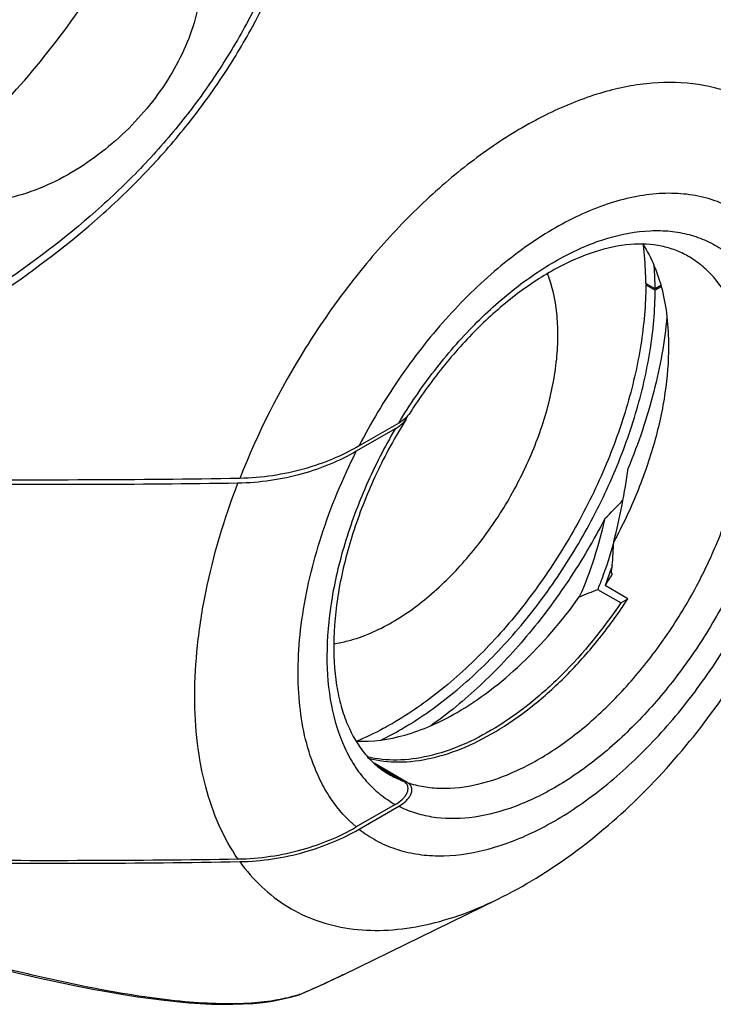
# Model space of a CAD drawing. Header units: millimetres. Extents: x 16 to 3344, y 34 to 2360.
# Tile 98 of 127: x 3246 to 3261, y 1434 to 1456. Entities that reach past the tile are written whole.
import ezdxf

# ---------------------------------------------------------------- set-up
doc = ezdxf.new("R2010")
doc.units = ezdxf.units.MM
doc.header["$LTSCALE"] = 185.02
doc.layers.add('BASE_ASM_PBL21', color=7, linetype='CONTINUOUS')
doc.layers.add('DEFAULT_VBL19', color=7, linetype='CONTINUOUS')

# ---------------------------------------------------------------- blocks, each defined once
blk = doc.blocks.new('BASE_ASM_PBL21', base_point=(3166.053, 1547.1))
at = {"layer": 'BASE_ASM_PBL21', "color": 7}
for p, q in [((3259.995, 1449.77), (3259.791, 1449.887)), ((3259.819, 1449.871), (3259.791, 1449.855)), ((3259.791, 1449.855), (3259.995, 1449.737)), ((3260.119, 1449.841), (3259.995, 1449.77)), ((3260.127, 1449.813), (3259.995, 1449.737)), ((3254.421, 1446.852), (3253.559, 1446.354)), ((3254.347, 1446.728), (3253.5, 1446.239)), ((3259.044, 1443.593), (3259.071, 1443.577)), ((3259.246, 1442.943), (3258.747, 1443.231)), ((3259.404, 1443.034), (3258.908, 1443.32)), ((3259.246, 1442.943), (3259.404, 1443.034)), ((3254.608, 1439.04), (3253.885, 1439.458)), ((3253.95, 1439.401), (3254.521, 1439.071)), ((3254.347, 1438.563), (3253.5, 1438.074)), ((3253.559, 1438.026), (3254.421, 1438.524)), ((3253.211, 1434.864), (3256.578, 1436.508)), ((3253.082, 1434.802), (3253.211, 1434.864)), ((3253.18, 1434.849), (3253.168, 1434.843)), ((3253.191, 1434.854), (3253.18, 1434.849)), ((3253.2, 1434.858), (3253.191, 1434.854)), ((3253.208, 1434.862), (3253.2, 1434.858)), ((3253.215, 1434.866), (3253.208, 1434.862)), ((3253.217, 1434.867), (3253.215, 1434.866)), ((3252.071, 1434.375), (3252.256, 1434.43)), ((3252.273, 1434.436), (3252.254, 1434.43)), ((3252.254, 1434.429), (3252.263, 1434.432)), ((3252.256, 1434.431), (3252.255, 1434.43)), ((3252.273, 1434.436), (3252.256, 1434.431)), ((3252.263, 1434.432), (3252.272, 1434.436)), ((3252.273, 1434.436), (3252.272, 1434.436))]:
    blk.add_line(p, q, dxfattribs=at)
for points in [[(3245.736, 1434.998), (3246.19, 1434.889), (3246.624, 1434.79), (3247.031, 1434.701), (3247.414, 1434.622), (3247.774, 1434.551), (3248.116, 1434.489), (3248.44, 1434.434), (3248.749, 1434.385), (3249.043, 1434.344), (3249.326, 1434.308), (3249.597, 1434.279), (3249.858, 1434.256), (3250.109, 1434.238), (3250.353, 1434.226), (3250.59, 1434.221), (3250.819, 1434.221), (3251.042, 1434.229), (3251.259, 1434.242), (3251.47, 1434.263), (3251.676, 1434.292), (3251.876, 1434.329), (3252.071, 1434.375)], [(3252.272, 1434.436), (3252.568, 1434.565), (3252.844, 1434.69), (3253.082, 1434.802)]]:
    blk.add_lwpolyline(points, dxfattribs=at)
for centre, radius, start, end in [((3253.168, 1449.762), 6.826, 0.0657, 4.176), ((3220.961, 1482.516), 53.515, 315.1501, 315.7524), ((3249.518, 1449.431), 11.203, 326.944, 328.4988), ((3264.634, 1427.851), 16.468, 110.9447, 112.4474), ((3251.054, 1446.118), 6.838, 295.827, 300.0655), ((3255.301, 1441.116), 2.188, 240.0259, 249.1146), ((3240.747, 1460.746), 28.727, 295.4307, 295.6195), ((3242.889, 1456.273), 23.768, 293.2547, 294.5354), ((3243.286, 1455.4), 22.809, 294.5396, 294.7563), ((3243.548, 1454.833), 22.184, 294.7541, 295.4536), ((3252.203, 1434.593), 0.172, 288.0473, 289.1321), ((3252.205, 1434.588), 0.166, 289.1114, 293.764), ((3252.207, 1434.583), 0.161, 293.7875, 294.2604)]:
    blk.add_arc(centre, radius, start, end, dxfattribs=at)
for points, knots in [([(3243.745, 1451.964), (3244.288, 1452.35), (3245.347, 1453.239), (3246.77, 1454.808), (3248.035, 1456.598), (3248.742, 1457.9), (3249.057, 1458.572)], [0, 0, 0, 0, 0.233535, 0.482324, 0.740152, 1, 1, 1, 1]), ([(3249.057, 1458.572), (3249.239, 1458.467), (3249.572, 1458.203), (3249.927, 1457.673), (3250.117, 1457.056), (3250.148, 1456.392), (3250.038, 1455.709), (3249.802, 1455.03), (3249.457, 1454.372), (3249.017, 1453.749), (3248.492, 1453.174), (3247.698, 1452.495), (3246.781, 1451.972), (3245.797, 1451.683), (3245.063, 1451.607), (3244.363, 1451.687), (3243.935, 1451.854), (3243.745, 1451.964)], [0, 0, 0, 0, 0.055139, 0.109461, 0.164754, 0.222221, 0.282319, 0.344983, 0.40988, 0.47657, 0.54457, 0.613345, 0.750246, 0.817032, 0.88132, 0.94235, 1, 1, 1, 1]), ([(3252.122, 1457.803), (3251.842, 1457.021), (3251.335, 1455.862), (3250.462, 1454.41), (3249.691, 1453.358), (3248.817, 1452.366), (3247.528, 1451.136), (3246.454, 1450.326), (3245.711, 1449.827)], [0, 0, 0, 0, 0.239267, 0.362278, 0.487372, 0.614228, 0.742345, 1, 1, 1, 1]), ([(3245.796, 1449.699), (3246.543, 1450.205), (3247.624, 1451.027), (3248.923, 1452.273), (3249.806, 1453.276), (3250.585, 1454.339), (3251.47, 1455.803), (3251.987, 1456.97), (3252.273, 1457.757)], [0, 0, 0, 0, 0.257438, 0.385656, 0.512678, 0.637932, 0.761023, 1, 1, 1, 1]), ([(3264.242, 1449.783), (3264.214, 1450.182), (3264.107, 1450.943), (3263.763, 1451.995), (3263.247, 1452.88), (3262.567, 1453.57), (3261.741, 1454.038), (3260.798, 1454.268), (3259.77, 1454.259), (3258.684, 1454.018), (3257.565, 1453.554), (3256.438, 1452.881), (3255.33, 1452.015), (3254.267, 1450.977), (3253.273, 1449.794), (3252.077, 1448.061), (3251.354, 1446.635), (3250.968, 1445.649)], [0, 0, 0, 0, 0.060135, 0.115049, 0.165446, 0.212741, 0.258963, 0.306385, 0.357008, 0.412205, 0.472645, 0.538378, 0.608974, 0.683648, 0.761358, 0.84089, 1, 1, 1, 1]), ([(3261.997, 1451.315), (3261.866, 1451.411), (3261.584, 1451.581), (3261.116, 1451.754), (3260.61, 1451.844), (3260.074, 1451.85), (3259.512, 1451.772), (3258.716, 1451.553), (3257.696, 1451.065), (3256.519, 1450.212), (3255.4, 1449.113), (3254.39, 1447.815), (3253.817, 1446.855), (3253.559, 1446.354)], [0, 0, 0, 0, 0.044914, 0.090244, 0.136966, 0.185916, 0.237727, 0.292814, 0.413307, 0.547262, 0.692288, 0.844685, 1, 1, 1, 1]), ([(3253.559, 1438.026), (3253.677, 1437.934), (3253.929, 1437.768), (3254.348, 1437.587), (3254.8, 1437.476), (3255.458, 1437.421), (3256.349, 1437.545), (3257.435, 1437.963), (3258.529, 1438.634), (3259.595, 1439.532), (3260.592, 1440.623), (3261.483, 1441.866), (3262.236, 1443.214), (3262.82, 1444.617), (3263.215, 1446.021), (3263.406, 1447.375), (3263.383, 1448.628), (3263.147, 1449.736), (3262.761, 1450.523), (3262.352, 1451.021), (3262.119, 1451.225), (3261.997, 1451.315)], [0, 0, 0, 0, 0.022549, 0.045171, 0.068294, 0.092299, 0.143997, 0.201876, 0.26618, 0.336227, 0.410699, 0.48787, 0.565785, 0.642434, 0.715905, 0.784559, 0.847219, 0.903417, 0.953689, 0.977189, 1, 1, 1, 1]), ([(3254.421, 1446.852), (3254.657, 1447.245), (3255.167, 1447.994), (3256.037, 1448.996), (3256.975, 1449.833), (3257.946, 1450.474), (3258.917, 1450.893), (3259.719, 1451.046), (3260.317, 1451.032), (3260.731, 1450.958), (3261.115, 1450.821), (3261.468, 1450.623), (3261.783, 1450.364), (3262.159, 1449.936), (3262.517, 1449.252), (3262.746, 1448.281), (3262.784, 1447.176), (3262.632, 1445.979), (3262.296, 1444.731), (3261.79, 1443.481), (3261.352, 1442.678), (3261.108, 1442.286)], [0, 0, 0, 0, 0.077218, 0.152141, 0.222977, 0.288304, 0.347289, 0.399963, 0.424321, 0.447666, 0.470355, 0.4928, 0.515437, 0.538685, 0.588268, 0.643651, 0.705486, 0.773384, 0.846223, 0.922393, 1, 1, 1, 1]), ([(3260.707, 1450.479), (3260.62, 1450.529), (3260.435, 1450.617), (3260.019, 1450.735), (3259.419, 1450.759), (3258.642, 1450.589), (3257.812, 1450.221), (3256.965, 1449.664), (3256.133, 1448.937), (3255.349, 1448.063), (3254.881, 1447.41), (3254.662, 1447.067)], [0, 0, 0, 0, 0.040189, 0.081605, 0.171901, 0.276494, 0.396897, 0.532171, 0.67998, 0.837151, 1, 1, 1, 1]), ([(3259.726, 1450.739), (3259.921, 1450.439), (3260.131, 1449.909), (3260.264, 1449.151), (3260.286, 1448.737), (3260.286, 1448.524)], [0, 0, 0, 0, 0.464097, 0.722841, 1, 1, 1, 1]), ([(3259.791, 1449.887), (3259.791, 1449.959), (3259.786, 1450.238), (3259.765, 1450.517), (3259.738, 1450.723)], [0, 0, 0, 0, 0.256849, 1, 1, 1, 1]), ([(3254.608, 1439.04), (3254.723, 1439.002), (3254.964, 1438.942), (3255.48, 1438.895), (3256.179, 1438.98), (3257.033, 1439.289), (3257.899, 1439.79), (3258.746, 1440.467), (3259.549, 1441.296), (3260.278, 1442.248), (3260.91, 1443.291), (3261.421, 1444.389), (3261.794, 1445.502), (3262.016, 1446.593), (3262.08, 1447.625), (3261.981, 1448.564), (3261.721, 1449.378), (3261.364, 1449.939), (3261.008, 1450.283), (3260.81, 1450.419), (3260.707, 1450.479)], [0, 0, 0, 0, 0.022835, 0.046494, 0.097247, 0.153785, 0.216427, 0.284656, 0.357369, 0.433069, 0.510026, 0.586419, 0.660469, 0.730571, 0.79545, 0.854339, 0.907206, 0.95501, 0.9777, 1, 1, 1, 1]), ([(3254.276, 1442.522), (3254.582, 1442.699), (3255.182, 1443.139), (3255.983, 1443.96), (3256.689, 1444.934), (3257.261, 1446.005), (3257.666, 1447.114), (3257.851, 1448.041), (3257.89, 1448.748), (3257.86, 1449.375), (3257.761, 1449.827), (3257.652, 1450.1)], [0, 0, 0, 0, 0.119873, 0.250588, 0.387821, 0.526421, 0.661076, 0.786952, 0.84546, 0.900557, 1, 1, 1, 1]), ([(3259.791, 1449.855), (3259.79, 1449.419), (3259.708, 1448.512), (3259.389, 1447.145), (3258.878, 1445.761), (3258.195, 1444.412), (3257.366, 1443.148), (3256.422, 1442.015), (3255.397, 1441.057), (3254.652, 1440.536), (3254.276, 1440.318)], [0, 0, 0, 0, 0.114254, 0.237484, 0.367152, 0.500162, 0.633149, 0.762752, 0.885878, 1, 1, 1, 1]), ([(3254.479, 1440.2), (3254.856, 1440.418), (3255.601, 1440.94), (3256.626, 1441.898), (3257.57, 1443.03), (3258.399, 1444.294), (3259.082, 1445.644), (3259.592, 1447.028), (3259.912, 1448.395), (3259.994, 1449.301), (3259.995, 1449.737)], [0, 0, 0, 0, 0.114122, 0.237248, 0.366851, 0.499838, 0.632848, 0.762516, 0.885746, 1, 1, 1, 1]), ([(3256.578, 1436.508), (3257.146, 1436.785), (3258.255, 1437.469), (3259.758, 1438.772), (3261.108, 1440.325), (3262.269, 1442.072), (3263.201, 1443.95), (3263.871, 1445.896), (3264.248, 1447.849), (3264.286, 1449.152), (3264.242, 1449.783)], [0, 0, 0, 0, 0.117839, 0.241188, 0.369251, 0.5, 0.630749, 0.758812, 0.882161, 1, 1, 1, 1]), ([(3260.251, 1449.162), (3260.201, 1448.615), (3259.996, 1447.493), (3259.632, 1446.414), (3259.409, 1445.872)], [0, 0, 0, 0, 0.483287, 1, 1, 1, 1]), ([(3260.286, 1448.524), (3260.286, 1448.184), (3260.228, 1447.479), (3259.994, 1446.412), (3259.619, 1445.327), (3259.284, 1444.621), (3259.096, 1444.273)], [0, 0, 0, 0, 0.228751, 0.474745, 0.733616, 1, 1, 1, 1]), ([(3254.662, 1447.067), (3254.634, 1447.024), (3254.56, 1446.943), (3254.47, 1446.881), (3254.421, 1446.852)], [0, 0, 0, 0, 0.469726, 1, 1, 1, 1]), ([(3254.581, 1446.938), (3254.344, 1446.557), (3253.919, 1445.774), (3253.432, 1444.56), (3253.116, 1443.357), (3252.982, 1442.218), (3253.025, 1441.334), (3253.159, 1440.709), (3253.336, 1440.191), (3253.593, 1439.744), (3253.929, 1439.405), (3254.112, 1439.275), (3254.208, 1439.22)], [0, 0, 0, 0, 0.160199, 0.317007, 0.465941, 0.603, 0.725037, 0.779899, 0.83056, 0.920204, 0.960809, 1, 1, 1, 1]), ([(3254.347, 1446.728), (3254.396, 1446.756), (3254.483, 1446.817), (3254.555, 1446.896), (3254.581, 1446.938)], [0, 0, 0, 0, 0.530967, 1, 1, 1, 1]), ([(3254.581, 1446.938), (3254.584, 1446.943), (3254.596, 1446.963), (3254.606, 1446.985), (3254.612, 1447.002)], [0, 0, 0, 0, 0.256452, 1, 1, 1, 1]), ([(3254.347, 1446.728), (3254.114, 1446.329), (3253.697, 1445.514), (3253.228, 1444.255), (3252.935, 1443.01), (3252.829, 1441.826), (3252.916, 1440.747), (3253.156, 1439.945), (3253.448, 1439.407), (3253.705, 1439.066), (3254.004, 1438.78), (3254.23, 1438.628), (3254.347, 1438.563)], [0, 0, 0, 0, 0.155217, 0.3066, 0.450419, 0.583621, 0.704253, 0.812005, 0.861685, 0.90911, 0.954948, 1, 1, 1, 1]), ([(3253.5, 1446.239), (3253.133, 1446.027), (3252.295, 1445.683), (3251.398, 1445.552), (3250.927, 1445.544)], [0, 0, 0, 0, 0.473365, 1, 1, 1, 1]), ([(3253.559, 1446.354), (3253.189, 1446.141), (3252.346, 1445.792), (3251.443, 1445.658), (3250.968, 1445.649)], [0, 0, 0, 0, 0.473334, 1, 1, 1, 1]), ([(3253.5, 1438.074), (3253.293, 1438.246), (3253.015, 1438.558), (3252.731, 1439.041), (3252.416, 1439.757), (3252.242, 1440.668), (3252.226, 1441.723), (3252.335, 1442.909), (3252.705, 1444.452), (3253.201, 1445.646), (3253.5, 1446.239)], [0, 0, 0, 0, 0.092658, 0.14162, 0.192836, 0.361886, 0.45604, 0.556161, 0.771313, 1, 1, 1, 1]), ([(3259.096, 1444.273), (3259.166, 1444.537), (3259.283, 1445.068), (3259.37, 1445.604), (3259.409, 1445.872)], [0, 0, 0, 0, 0.50283, 1, 1, 1, 1]), ([(3250.968, 1445.649), (3249.862, 1445.629), (3247.652, 1445.61), (3245.441, 1445.613), (3244.335, 1445.618)], [0, 0, 0, 0, 0.499969, 1, 1, 1, 1]), ([(3250.927, 1445.544), (3249.833, 1445.526), (3247.644, 1445.51), (3245.456, 1445.515), (3244.362, 1445.521)], [0, 0, 0, 0, 0.499977, 1, 1, 1, 1]), ([(3249.989, 1440.921), (3249.989, 1441.288), (3250.033, 1442.043), (3250.279, 1443.605), (3250.631, 1444.774), (3250.927, 1445.544)], [0, 0, 0, 0, 0.232284, 0.477814, 1, 1, 1, 1]), ([(3258.901, 1444.775), (3258.664, 1444.317), (3258.143, 1443.431), (3257.235, 1442.213), (3256.232, 1441.147), (3255.495, 1440.539), (3255.117, 1440.273)], [0, 0, 0, 0, 0.261053, 0.518557, 0.766601, 1, 1, 1, 1]), ([(3258.901, 1444.775), (3258.834, 1444.487), (3258.68, 1443.908), (3258.471, 1443.346), (3258.345, 1443.072)], [0, 0, 0, 0, 0.495464, 1, 1, 1, 1]), ([(3258.747, 1443.231), (3258.782, 1443.315), (3258.915, 1443.649), (3259.024, 1443.992), (3259.095, 1444.251)], [0, 0, 0, 0, 0.253512, 1, 1, 1, 1]), ([(3259.044, 1443.593), (3259.05, 1443.649), (3259.073, 1443.875), (3259.088, 1444.102), (3259.096, 1444.273)], [0, 0, 0, 0, 0.248428, 1, 1, 1, 1]), ([(3259.061, 1443.761), (3259.05, 1443.725), (3259.002, 1443.576), (3258.95, 1443.43), (3258.908, 1443.32)], [0, 0, 0, 0, 0.248815, 1, 1, 1, 1]), ([(3253.774, 1439.565), (3253.985, 1439.511), (3254.442, 1439.46), (3255.154, 1439.552), (3255.897, 1439.801), (3256.653, 1440.201), (3257.401, 1440.739), (3258.125, 1441.402), (3258.804, 1442.172), (3259.212, 1442.738), (3259.404, 1443.034)], [0, 0, 0, 0, 0.093382, 0.194731, 0.306096, 0.42809, 0.560169, 0.700931, 0.848353, 1, 1, 1, 1]), ([(3255.69, 1440.563), (3255.934, 1440.704), (3256.42, 1441.031), (3257.353, 1441.828), (3257.971, 1442.55), (3258.345, 1443.072)], [0, 0, 0, 0, 0.230481, 0.47611, 1, 1, 1, 1]), ([(3259.246, 1442.943), (3258.87, 1442.383), (3258.241, 1441.605), (3257.28, 1440.741), (3256.551, 1440.224), (3255.816, 1439.839), (3255.093, 1439.596), (3254.4, 1439.503), (3253.954, 1439.547), (3253.747, 1439.596)], [0, 0, 0, 0, 0.298324, 0.438755, 0.570611, 0.692595, 0.804216, 0.90605, 1, 1, 1, 1]), ([(3253.009, 1442.056), (3253.112, 1442.071), (3253.555, 1442.162), (3253.975, 1442.349), (3254.276, 1442.522)], [0, 0, 0, 0, 0.231739, 1, 1, 1, 1]), ([(3261.108, 1442.286), (3260.882, 1441.922), (3260.397, 1441.227), (3259.578, 1440.292), (3258.7, 1439.503), (3257.791, 1438.886), (3256.879, 1438.461), (3255.992, 1438.244), (3255.282, 1438.248), (3254.769, 1438.37), (3254.533, 1438.467), (3254.421, 1438.524)], [0, 0, 0, 0, 0.155034, 0.305504, 0.448259, 0.580764, 0.701428, 0.810027, 0.908187, 0.954596, 1, 1, 1, 1]), ([(3250.927, 1437.379), (3250.769, 1437.607), (3250.491, 1438.113), (3250.2, 1438.963), (3250.025, 1439.911), (3249.989, 1440.577), (3249.989, 1440.921)], [0, 0, 0, 0, 0.223622, 0.46363, 0.72221, 1, 1, 1, 1]), ([(3253.491, 1439.94), (3253.848, 1439.922), (3254.412, 1440.004), (3255.136, 1440.268), (3255.505, 1440.456), (3255.69, 1440.563)], [0, 0, 0, 0, 0.464076, 0.722824, 1, 1, 1, 1]), ([(3254.276, 1440.318), (3254.212, 1440.281), (3253.964, 1440.143), (3253.707, 1440.02), (3253.512, 1439.938)], [0, 0, 0, 0, 0.256963, 1, 1, 1, 1]), ([(3254.347, 1438.563), (3254.401, 1438.594), (3254.477, 1438.648), (3254.557, 1438.734), (3254.6, 1438.801), (3254.625, 1438.872), (3254.626, 1438.947), (3254.592, 1439.021), (3254.547, 1439.056), (3254.521, 1439.071)], [0, 0, 0, 0, 0.284324, 0.412654, 0.531753, 0.642779, 0.749866, 0.863685, 1, 1, 1, 1]), ([(3254.421, 1438.524), (3254.476, 1438.556), (3254.553, 1438.61), (3254.635, 1438.698), (3254.694, 1438.784), (3254.723, 1438.889), (3254.679, 1438.989), (3254.634, 1439.025), (3254.608, 1439.04)], [0, 0, 0, 0, 0.285394, 0.414605, 0.534717, 0.751061, 0.864163, 1, 1, 1, 1]), ([(3250.927, 1437.379), (3251.398, 1437.387), (3252.295, 1437.518), (3253.133, 1437.862), (3253.5, 1438.074)], [0, 0, 0, 0, 0.526636, 1, 1, 1, 1]), ([(3250.968, 1437.321), (3251.443, 1437.33), (3252.346, 1437.464), (3253.189, 1437.813), (3253.559, 1438.026)], [0, 0, 0, 0, 0.526666, 1, 1, 1, 1]), ([(3244.335, 1437.29), (3245.441, 1437.285), (3247.652, 1437.281), (3249.862, 1437.301), (3250.968, 1437.321)], [0, 0, 0, 0, 0.500031, 1, 1, 1, 1]), ([(3244.362, 1437.356), (3245.456, 1437.35), (3247.644, 1437.345), (3249.833, 1437.361), (3250.927, 1437.379)], [0, 0, 0, 0, 0.500023, 1, 1, 1, 1]), ([(3250.968, 1437.321), (3251.109, 1437.124), (3251.424, 1436.76), (3251.993, 1436.323), (3252.639, 1436.016), (3253.35, 1435.844), (3254.113, 1435.809), (3254.918, 1435.908), (3255.752, 1436.14), (3256.301, 1436.373), (3256.578, 1436.508)], [0, 0, 0, 0, 0.117345, 0.231134, 0.344526, 0.460735, 0.582602, 0.712295, 0.851209, 1, 1, 1, 1]), ([(3252.255, 1434.43), (3252.101, 1434.381), (3251.76, 1434.3), (3251.189, 1434.234), (3250.516, 1434.224), (3249.74, 1434.272), (3248.865, 1434.38), (3247.533, 1434.607), (3246.503, 1434.841), (3245.796, 1435.015)], [0, 0, 0, 0, 0.073615, 0.160447, 0.262675, 0.381456, 0.516518, 0.666267, 1, 1, 1, 1])]:
    blk.add_open_spline(points, degree=3, knots=knots, dxfattribs=at)
blk = doc.blocks.new('DEFAULT_VBL19', base_point=(3033.769, 1856.707))
at = {"layer": 'BASE_ASM_PBL21'}
blk.add_blockref('BASE_ASM_PBL21', (3166.053, 1547.1), dxfattribs=at)

msp = doc.modelspace()

# ---------------------------------------------------------------- block references
at = {"layer": 'DEFAULT_VBL19'}
msp.add_blockref('DEFAULT_VBL19', (3033.769, 1856.707), dxfattribs=at)

doc.saveas('drawing.dxf')
